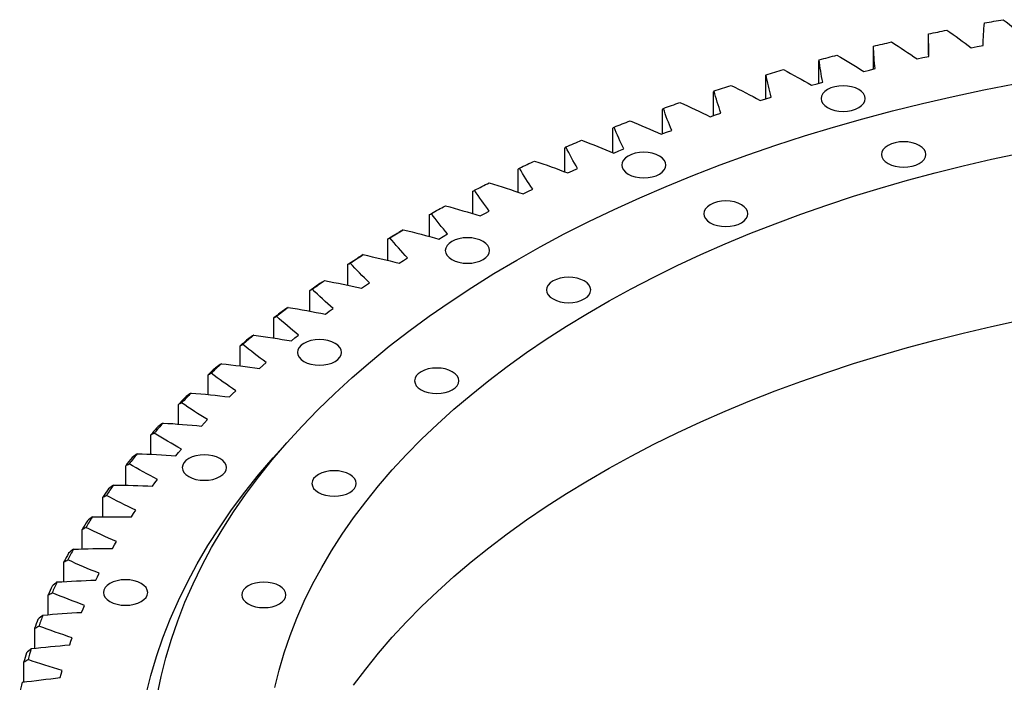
# Model space of a CAD drawing. Header units: millimetres. Extents: x 65 to 5169, y 6149 to 10179.
# Tile 10 of 15: x 3330 to 3753, y 8343 to 8628. Entities that reach past the tile are written whole.
import ezdxf

# ---------------------------------------------------------------- set-up
doc = ezdxf.new("R2010")
doc.units = ezdxf.units.MM
doc.header["$LTSCALE"] = 20

msp = doc.modelspace()

# ---------------------------------------------------------------- linework, layer by layer
at = {"color": 7, "linetype": 'Continuous', "lineweight": 25}
for p, q in [((3696.64, 8606.46), (3696.64, 8615.92)), ((3720.26, 8617.42), (3720.26, 8611.88)), ((3738.67, 8615.63), (3741.22, 8616.13)), ((3741.22, 8616.13), (3743.77, 8616.61)), ((3673.27, 8600.4), (3673.27, 8610.07)), ((3715.4, 8610.82), (3717.91, 8611.37)), ((3717.91, 8611.37), (3720.43, 8611.91)), ((3692.51, 8605.44), (3694.97, 8606.05)), ((3694.97, 8606.05), (3697.45, 8606.66)), ((3650.36, 8593.75), (3650.36, 8603.66)), ((3670.03, 8599.5), (3672.45, 8600.18)), ((3672.45, 8600.18), (3674.88, 8600.84)), ((3627.93, 8586.49), (3627.93, 8596.69)), ((3648.01, 8593.02), (3650.38, 8593.75)), ((3650.38, 8593.75), (3652.76, 8594.47)), ((3606.03, 8578.66), (3606.03, 8589.18)), ((3626.49, 8586), (3628.8, 8586.79)), ((3628.8, 8586.79), (3631.13, 8587.57)), ((3584.71, 8570.57), (3584.71, 8581.13)), ((3607.75, 8579.31), (3610.02, 8580.15)), ((3605.5, 8578.46), (3607.75, 8579.31)), ((3564, 8562.36), (3564, 8572.58)), ((3587.28, 8571.32), (3589.48, 8572.21)), ((3585.09, 8570.42), (3587.28, 8571.32)), ((3543.94, 8553.61), (3543.94, 8563.52)), ((3567.4, 8562.84), (3569.54, 8563.78)), ((3565.28, 8561.88), (3567.4, 8562.84)), ((3548.17, 8553.87), (3550.24, 8554.87)), ((3524.56, 8544.34), (3524.56, 8553.98)), ((3546.13, 8552.87), (3548.17, 8553.87)), ((3505.89, 8534.57), (3505.89, 8543.97)), ((3527.65, 8543.39), (3529.62, 8544.45)), ((3529.62, 8544.45), (3531.61, 8545.49)), ((3487.99, 8524.33), (3487.99, 8533.51)), ((3509.88, 8533.47), (3511.77, 8534.57)), ((3511.77, 8534.57), (3513.68, 8535.66)), ((3494.67, 8524.27), (3496.5, 8525.41)), ((3470.86, 8513.62), (3470.86, 8522.63)), ((3492.86, 8523.12), (3494.67, 8524.27)), ((3476.62, 8512.37), (3478.34, 8513.56)), ((3478.34, 8513.56), (3480.08, 8514.74)), ((3454.55, 8502.49), (3454.55, 8511.33)), ((3439.09, 8490.93), (3439.09, 8499.65)), ((3461.18, 8501.22), (3462.81, 8502.46)), ((3462.81, 8502.46), (3464.47, 8503.68)), ((3448.11, 8490.99), (3449.68, 8492.25)), ((3424.5, 8478.98), (3424.5, 8487.6)), ((3446.57, 8489.71), (3448.11, 8490.99)), ((3432.83, 8477.85), (3434.27, 8479.16)), ((3434.27, 8479.16), (3435.74, 8480.46)), ((3410.81, 8466.66), (3410.81, 8475.2)), ((3419.97, 8465.67), (3421.31, 8467.01)), ((3421.31, 8467.01), (3422.69, 8468.35)), ((3398.04, 8454), (3398.04, 8462.48)), ((3408.01, 8453.18), (3409.26, 8454.56)), ((3409.26, 8454.56), (3410.53, 8455.92)), ((3386.22, 8441.01), (3386.22, 8449.45)), ((3396.98, 8440.41), (3398.13, 8441.81)), ((3398.13, 8441.81), (3399.3, 8443.21)), ((3375.37, 8427.74), (3375.37, 8436.15)), ((3386.91, 8427.38), (3387.95, 8428.81)), ((3387.95, 8428.81), (3389.02, 8430.24)), ((3365.51, 8414.18), (3365.51, 8422.59)), ((3377.8, 8414.12), (3378.73, 8415.57)), ((3378.73, 8415.57), (3379.7, 8417.02)), ((3356.65, 8400.39), (3356.65, 8408.81)), ((3370.5, 8402.12), (3371.36, 8403.59)), ((3369.67, 8400.64), (3370.5, 8402.12)), ((3348.81, 8386.36), (3348.81, 8394.82)), ((3363.26, 8388.47), (3364.01, 8389.97)), ((3362.54, 8386.98), (3363.26, 8388.47)), ((3342.01, 8372.14), (3342.01, 8380.65)), ((3356.43, 8373.15), (3357.03, 8374.67)), ((3357.03, 8374.67), (3357.67, 8376.17)), ((3336.26, 8357.75), (3336.26, 8366.32)), ((3351.33, 8359.19), (3351.82, 8360.72)), ((3351.82, 8360.72), (3352.35, 8362.24)), ((3331.56, 8343.21), (3331.56, 8351.87)), ((3347.65, 8346.65), (3348.06, 8348.19)), ((3347.27, 8345.12), (3347.65, 8346.65))]:
    msp.add_line(p, q, dxfattribs=at)
at = {"color": 7, "linetype": 'Continuous', "lineweight": 25, "flags": 128}
for points in [[(3744.41, 8626.27), (3745.4, 8626.45), (3746.4, 8626.62), (3747.39, 8626.8), (3748.39, 8626.98), (3749.38, 8627.15), (3750.38, 8627.33), (3751.37, 8627.5), (3752.37, 8627.67)], [(3720.36, 8621.58), (3721.34, 8621.78), (3722.31, 8621.99), (3723.29, 8622.19), (3724.28, 8622.39), (3725.26, 8622.59), (3726.24, 8622.79), (3727.22, 8622.99), (3728.2, 8623.18)], [(3696.67, 8616.31), (3697.63, 8616.54), (3698.6, 8616.77), (3699.56, 8616.99), (3700.52, 8617.22), (3701.49, 8617.44), (3702.46, 8617.66), (3703.42, 8617.88), (3704.39, 8618.1)], [(3673.39, 8610.47), (3674.34, 8610.72), (3675.28, 8610.97), (3676.23, 8611.22), (3677.18, 8611.46), (3678.12, 8611.71), (3679.07, 8611.96), (3680.02, 8612.2), (3680.97, 8612.45)], [(3650.56, 8604.06), (3651.49, 8604.33), (3652.41, 8604.6), (3653.34, 8604.87), (3654.27, 8605.15), (3655.2, 8605.42), (3656.13, 8605.68), (3657.06, 8605.95), (3657.99, 8606.22)], [(3388.94, 8337.49), (3390.59, 8345.56), (3392.61, 8353.6), (3394.99, 8361.6), (3397.74, 8369.57), (3400.84, 8377.49), (3404.31, 8385.37), (3408.13, 8393.18), (3412.3, 8400.94), (3416.82, 8408.63), (3421.69, 8416.26), (3426.91, 8423.8), (3432.46, 8431.26), (3438.35, 8438.64), (3444.58, 8445.93), (3451.13, 8453.12), (3458, 8460.2), (3465.2, 8467.18), (3472.71, 8474.05), (3480.53, 8480.81), (3488.65, 8487.44), (3497.07, 8493.95), (3505.78, 8500.33), (3514.77, 8506.58), (3524.05, 8512.68), (3533.6, 8518.65), (3543.42, 8524.47), (3553.5, 8530.13), (3563.84, 8535.65), (3574.41, 8541), (3585.23, 8546.2), (3596.28, 8551.23), (3607.56, 8556.09), (3619.05, 8560.78), (3630.75, 8565.29), (3642.65, 8569.62), (3654.74, 8573.78), (3667.02, 8577.75), (3679.47, 8581.53), (3692.09, 8585.12), (3704.87, 8588.52), (3717.8, 8591.73), (3730.87, 8594.74), (3744.07, 8597.55), (3757.4, 8600.16)], [(3628.23, 8597.09), (3629.13, 8597.39), (3630.04, 8597.68), (3630.94, 8597.98), (3631.85, 8598.27), (3632.76, 8598.56), (3633.67, 8598.86), (3634.58, 8599.15), (3635.49, 8599.44)], [(3676.94, 8589.93), (3678.38, 8589.25), (3680.02, 8588.74), (3681.8, 8588.43), (3683.66, 8588.32), (3685.51, 8588.43), (3687.29, 8588.74), (3688.94, 8589.25), (3690.37, 8589.93), (3691.56, 8590.76), (3692.43, 8591.71), (3692.97, 8592.74), (3693.16, 8593.81), (3692.97, 8594.88), (3692.43, 8595.91), (3691.56, 8596.85), (3690.37, 8597.69), (3688.94, 8598.37), (3687.29, 8598.87), (3685.51, 8599.19), (3683.66, 8599.29), (3681.8, 8599.19), (3680.02, 8598.87), (3678.38, 8598.37), (3676.94, 8597.69), (3675.76, 8596.85), (3674.88, 8595.91), (3674.34, 8594.88), (3674.16, 8593.81), (3674.34, 8592.74), (3674.88, 8591.71), (3675.76, 8590.76), (3676.94, 8589.93)], [(3606.42, 8589.59), (3607.3, 8589.91), (3608.19, 8590.22), (3609.07, 8590.54), (3609.96, 8590.85), (3610.84, 8591.17), (3611.73, 8591.48), (3612.62, 8591.8), (3613.51, 8592.11)], [(3585.19, 8581.56), (3586.05, 8581.89), (3586.91, 8582.23), (3587.77, 8582.57), (3588.63, 8582.91), (3589.49, 8583.24), (3590.35, 8583.58), (3591.22, 8583.91), (3592.08, 8584.25)], [(3564.56, 8573.01), (3565.4, 8573.37), (3566.23, 8573.73), (3567.07, 8574.09), (3567.9, 8574.45), (3568.74, 8574.8), (3569.58, 8575.16), (3570.42, 8575.51), (3571.26, 8575.87)], [(3702.93, 8565.92), (3704.37, 8565.24), (3706.01, 8564.73), (3707.79, 8564.42), (3709.65, 8564.31), (3711.5, 8564.42), (3713.28, 8564.73), (3714.93, 8565.24), (3716.37, 8565.92), (3717.55, 8566.75), (3718.43, 8567.7), (3718.97, 8568.73), (3719.15, 8569.8), (3718.97, 8570.87), (3718.43, 8571.89), (3717.55, 8572.84), (3716.37, 8573.67), (3714.93, 8574.36), (3713.28, 8574.86), (3711.5, 8575.17), (3709.65, 8575.28), (3707.79, 8575.17), (3706.01, 8574.86), (3704.37, 8574.36), (3702.93, 8573.67), (3701.75, 8572.84), (3700.87, 8571.89), (3700.33, 8570.87), (3700.15, 8569.8), (3700.33, 8568.73), (3700.87, 8567.7), (3701.75, 8566.75), (3702.93, 8565.92)], [(3439.46, 8340.89), (3441.3, 8348.38), (3443.49, 8355.84), (3446.02, 8363.26), (3448.9, 8370.64), (3452.12, 8377.97), (3455.68, 8385.25), (3459.58, 8392.47), (3463.81, 8399.63), (3468.38, 8406.72), (3473.27, 8413.74), (3478.49, 8420.68), (3484.02, 8427.53), (3489.88, 8434.3), (3496.04, 8440.97), (3502.52, 8447.55), (3509.3, 8454.02), (3516.38, 8460.39), (3523.75, 8466.64), (3531.41, 8472.78), (3539.35, 8478.8), (3547.57, 8484.69), (3556.06, 8490.45), (3564.81, 8496.08), (3573.82, 8501.57), (3583.09, 8506.92), (3592.6, 8512.12), (3602.35, 8517.17), (3612.33, 8522.07), (3622.53, 8526.82), (3632.96, 8531.4), (3643.59, 8535.83), (3654.42, 8540.08), (3665.45, 8544.17), (3676.66, 8548.08), (3688.05, 8551.82), (3699.61, 8555.38), (3711.34, 8558.76), (3723.21, 8561.95), (3735.23, 8564.97), (3747.39, 8567.79), (3759.67, 8570.42)], [(3591.27, 8561.38), (3592.71, 8560.69), (3594.35, 8560.19), (3596.14, 8559.88), (3597.99, 8559.77), (3599.84, 8559.88), (3601.62, 8560.19), (3603.27, 8560.69), (3604.71, 8561.38), (3605.89, 8562.21), (3606.77, 8563.16), (3607.31, 8564.18), (3607.49, 8565.25), (3607.31, 8566.32), (3606.77, 8567.35), (3605.89, 8568.3), (3604.71, 8569.13), (3603.27, 8569.81), (3601.62, 8570.32), (3599.84, 8570.63), (3597.99, 8570.74), (3596.14, 8570.63), (3594.35, 8570.32), (3592.71, 8569.81), (3591.27, 8569.13), (3590.09, 8568.3), (3589.21, 8567.35), (3588.67, 8566.32), (3588.49, 8565.25), (3588.67, 8564.18), (3589.21, 8563.16), (3590.09, 8562.21), (3591.27, 8561.38)], [(3544.59, 8563.97), (3545.39, 8564.35), (3546.2, 8564.73), (3547.01, 8565.11), (3547.82, 8565.48), (3548.63, 8565.86), (3549.44, 8566.24), (3550.25, 8566.61), (3551.06, 8566.99)], [(3525.29, 8554.44), (3526.07, 8554.84), (3526.85, 8555.24), (3527.63, 8555.64), (3528.41, 8556.04), (3529.19, 8556.43), (3529.97, 8556.83), (3530.76, 8557.22), (3531.54, 8557.62)], [(3506.72, 8544.46), (3507.47, 8544.87), (3508.21, 8545.29), (3508.96, 8545.71), (3509.71, 8546.12), (3510.47, 8546.54), (3511.22, 8546.95), (3511.97, 8547.37), (3512.73, 8547.78)], [(3626.55, 8540.46), (3627.99, 8539.78), (3629.63, 8539.27), (3631.41, 8538.96), (3633.26, 8538.85), (3635.12, 8538.96), (3636.9, 8539.27), (3638.54, 8539.78), (3639.98, 8540.46), (3641.16, 8541.29), (3642.04, 8542.24), (3642.58, 8543.27), (3642.76, 8544.34), (3642.58, 8545.41), (3642.04, 8546.44), (3641.16, 8547.38), (3639.98, 8548.22), (3638.54, 8548.9), (3636.9, 8549.4), (3635.12, 8549.72), (3633.26, 8549.82), (3631.41, 8549.72), (3629.63, 8549.4), (3627.99, 8548.9), (3626.55, 8548.22), (3625.36, 8547.38), (3624.49, 8546.44), (3623.95, 8545.41), (3623.76, 8544.34), (3623.95, 8543.27), (3624.49, 8542.24), (3625.36, 8541.29), (3626.55, 8540.46)], [(3487.99, 8533.51), (3488.57, 8533.87), (3489.15, 8534.22), (3489.73, 8534.57), (3490.32, 8534.93), (3490.9, 8535.28), (3491.49, 8535.63), (3492.08, 8535.98), (3492.67, 8536.33)], [(3488.89, 8534.02), (3489.61, 8534.46), (3490.33, 8534.89), (3491.04, 8535.33), (3491.76, 8535.76), (3492.48, 8536.19), (3493.21, 8536.63), (3493.93, 8537.06), (3494.65, 8537.49)], [(3515.49, 8524.67), (3516.93, 8523.99), (3518.57, 8523.48), (3520.36, 8523.17), (3522.21, 8523.06), (3524.06, 8523.17), (3525.85, 8523.48), (3527.49, 8523.99), (3528.93, 8524.67), (3530.11, 8525.5), (3530.99, 8526.45), (3531.53, 8527.48), (3531.71, 8528.55), (3531.53, 8529.62), (3530.99, 8530.65), (3530.11, 8531.59), (3528.93, 8532.43), (3527.49, 8533.11), (3525.85, 8533.61), (3524.06, 8533.93), (3522.21, 8534.03), (3520.36, 8533.93), (3518.57, 8533.61), (3516.93, 8533.11), (3515.49, 8532.43), (3514.31, 8531.59), (3513.43, 8530.65), (3512.89, 8529.62), (3512.71, 8528.55), (3512.89, 8527.48), (3513.43, 8526.45), (3514.31, 8525.5), (3515.49, 8524.67)], [(3470.86, 8522.63), (3471.42, 8523), (3471.97, 8523.36), (3472.53, 8523.73), (3473.09, 8524.1), (3473.65, 8524.46), (3474.21, 8524.83), (3474.77, 8525.19), (3475.33, 8525.56)], [(3471.85, 8523.16), (3472.53, 8523.61), (3473.22, 8524.06), (3473.9, 8524.52), (3474.59, 8524.97), (3475.28, 8525.42), (3475.97, 8525.87), (3476.66, 8526.32), (3477.35, 8526.77)], [(3558.98, 8507.73), (3560.42, 8507.05), (3562.06, 8506.54), (3563.84, 8506.23), (3565.7, 8506.12), (3567.55, 8506.23), (3569.33, 8506.54), (3570.97, 8507.05), (3572.41, 8507.73), (3573.6, 8508.56), (3574.47, 8509.51), (3575.01, 8510.54), (3575.2, 8511.61), (3575.01, 8512.68), (3574.47, 8513.71), (3573.6, 8514.65), (3572.41, 8515.49), (3570.97, 8516.17), (3569.33, 8516.67), (3567.55, 8516.99), (3565.7, 8517.09), (3563.84, 8516.99), (3562.06, 8516.67), (3560.42, 8516.17), (3558.98, 8515.49), (3557.8, 8514.65), (3556.92, 8513.71), (3556.38, 8512.68), (3556.2, 8511.61), (3556.38, 8510.54), (3556.92, 8509.51), (3557.8, 8508.56), (3558.98, 8507.73)], [(3473.27, 8341.88), (3478.49, 8348.82), (3484.02, 8355.68), (3489.88, 8362.44), (3496.04, 8369.12), (3502.52, 8375.69), (3509.3, 8382.17), (3516.38, 8388.53), (3523.75, 8394.79), (3531.41, 8400.92), (3539.35, 8406.94), (3547.57, 8412.83), (3556.06, 8418.59), (3564.81, 8424.22), (3573.82, 8429.71), (3583.09, 8435.06), (3592.6, 8440.26), (3602.35, 8445.32), (3612.33, 8450.22), (3622.53, 8454.96), (3632.96, 8459.55), (3643.59, 8463.97), (3654.42, 8468.22), (3665.45, 8472.31), (3676.66, 8476.22), (3688.05, 8479.96), (3699.61, 8483.52), (3711.34, 8486.9), (3723.21, 8490.1), (3735.23, 8493.11), (3747.39, 8495.93), (3759.67, 8498.57)], [(3451.91, 8480.92), (3453.35, 8480.24), (3454.99, 8479.73), (3456.77, 8479.42), (3458.62, 8479.32), (3460.48, 8479.42), (3462.26, 8479.73), (3463.9, 8480.24), (3465.34, 8480.92), (3466.52, 8481.75), (3467.4, 8482.7), (3467.94, 8483.73), (3468.12, 8484.8), (3467.94, 8485.87), (3467.4, 8486.9), (3466.52, 8487.85), (3465.34, 8488.68), (3463.9, 8489.36), (3462.26, 8489.87), (3460.48, 8490.18), (3458.62, 8490.29), (3456.77, 8490.18), (3454.99, 8489.87), (3453.35, 8489.36), (3451.91, 8488.68), (3450.73, 8487.85), (3449.85, 8486.9), (3449.31, 8485.87), (3449.12, 8484.8), (3449.31, 8483.73), (3449.85, 8482.7), (3450.73, 8481.75), (3451.91, 8480.92)], [(3502.28, 8468.72), (3503.72, 8468.04), (3505.37, 8467.54), (3507.15, 8467.22), (3509, 8467.12), (3510.86, 8467.22), (3512.64, 8467.54), (3514.28, 8468.04), (3515.72, 8468.72), (3516.9, 8469.56), (3517.78, 8470.5), (3518.32, 8471.53), (3518.5, 8472.6), (3518.32, 8473.67), (3517.78, 8474.7), (3516.9, 8475.65), (3515.72, 8476.48), (3514.28, 8477.16), (3512.64, 8477.67), (3510.86, 8477.98), (3509, 8478.09), (3507.15, 8477.98), (3505.37, 8477.67), (3503.72, 8477.16), (3502.28, 8476.48), (3501.1, 8475.65), (3500.23, 8474.7), (3499.68, 8473.67), (3499.5, 8472.6), (3499.68, 8471.53), (3500.23, 8470.5), (3501.1, 8469.56), (3502.28, 8468.72)], [(3384.15, 8337.96), (3386.19, 8346.1), (3388.6, 8354.2), (3391.38, 8362.27), (3394.52, 8370.29), (3398.03, 8378.25), (3401.9, 8386.17), (3406.12, 8394.02), (3410.7, 8401.8), (3415.63, 8409.52), (3420.9, 8417.15), (3426.52, 8424.71), (3432.49, 8432.17), (3438.79, 8439.55), (3444.57, 8445.92)], [(3402.45, 8431.47), (3403.89, 8430.79), (3405.53, 8430.28), (3407.31, 8429.97), (3409.16, 8429.86), (3411.02, 8429.97), (3412.8, 8430.28), (3414.44, 8430.79), (3415.88, 8431.47), (3417.06, 8432.3), (3417.94, 8433.25), (3418.48, 8434.28), (3418.66, 8435.35), (3418.48, 8436.42), (3417.94, 8437.44), (3417.06, 8438.39), (3415.88, 8439.22), (3414.44, 8439.91), (3412.8, 8440.41), (3411.02, 8440.72), (3409.16, 8440.83), (3407.31, 8440.72), (3405.53, 8440.41), (3403.89, 8439.91), (3402.45, 8439.22), (3401.26, 8438.39), (3400.39, 8437.44), (3399.85, 8436.42), (3399.66, 8435.35), (3399.85, 8434.28), (3400.39, 8433.25), (3401.26, 8432.3), (3402.45, 8431.47)], [(3458.18, 8424.63), (3459.62, 8423.95), (3461.27, 8423.44), (3463.05, 8423.13), (3464.9, 8423.02), (3466.75, 8423.13), (3468.54, 8423.44), (3470.18, 8423.95), (3471.62, 8424.63), (3472.8, 8425.46), (3473.68, 8426.41), (3474.22, 8427.44), (3474.4, 8428.51), (3474.22, 8429.58), (3473.68, 8430.61), (3472.8, 8431.55), (3471.62, 8432.38), (3470.18, 8433.07), (3468.54, 8433.57), (3466.75, 8433.89), (3464.9, 8433.99), (3463.05, 8433.89), (3461.27, 8433.57), (3459.62, 8433.07), (3458.18, 8432.38), (3457, 8431.55), (3456.12, 8430.61), (3455.58, 8429.58), (3455.4, 8428.51), (3455.58, 8427.44), (3456.12, 8426.41), (3457, 8425.46), (3458.18, 8424.63)], [(3368.61, 8377.81), (3370.05, 8377.12), (3371.69, 8376.62), (3373.48, 8376.3), (3375.33, 8376.2), (3377.18, 8376.3), (3378.97, 8376.62), (3380.61, 8377.12), (3382.05, 8377.81), (3383.23, 8378.64), (3384.11, 8379.58), (3384.65, 8380.61), (3384.83, 8381.68), (3384.65, 8382.75), (3384.11, 8383.78), (3383.23, 8384.73), (3382.05, 8385.56), (3380.61, 8386.24), (3378.97, 8386.75), (3377.18, 8387.06), (3375.33, 8387.17), (3373.48, 8387.06), (3371.69, 8386.75), (3370.05, 8386.24), (3368.61, 8385.56), (3367.43, 8384.73), (3366.55, 8383.78), (3366.01, 8382.75), (3365.83, 8381.68), (3366.01, 8380.61), (3366.55, 8379.58), (3367.43, 8378.64), (3368.61, 8377.81)], [(3428.02, 8376.78), (3429.46, 8376.1), (3431.1, 8375.59), (3432.88, 8375.28), (3434.73, 8375.18), (3436.59, 8375.28), (3438.37, 8375.59), (3440.01, 8376.1), (3441.45, 8376.78), (3442.63, 8377.61), (3443.51, 8378.56), (3444.05, 8379.59), (3444.23, 8380.66), (3444.05, 8381.73), (3443.51, 8382.76), (3442.63, 8383.71), (3441.45, 8384.54), (3440.01, 8385.22), (3438.37, 8385.73), (3436.59, 8386.04), (3434.73, 8386.14), (3432.88, 8386.04), (3431.1, 8385.73), (3429.46, 8385.22), (3428.02, 8384.54), (3426.84, 8383.71), (3425.96, 8382.76), (3425.42, 8381.73), (3425.23, 8380.66), (3425.42, 8379.59), (3425.96, 8378.56), (3426.84, 8377.61), (3428.02, 8376.78)]]:
    msp.add_lwpolyline(points, dxfattribs=at)
at = {"color": 7, "linetype": 'Continuous', "lineweight": 25}
for centre, radius, start, end in [((3735.08, 8123.45), 478.7, 125.2506, 125.8757), ((3735.71, 8125.66), 477.1, 125.1772, 125.9491), ((3716.28, 8151.68), 444.62, 127.5691, 128.3782), ((3715.59, 8149.56), 446.11, 127.646, 128.3013), ((3696.75, 8175.62), 413.72, 130.077, 130.9259), ((3695.99, 8173.58), 415.1, 130.1577, 130.8452), ((3676.49, 8195.38), 385.85, 132.7937, 133.5156), ((3677.32, 8197.35), 384.57, 132.709, 133.6003), ((3657.32, 8214.88), 358.51, 135.5618, 136.3199), ((3658.21, 8216.78), 357.31, 135.4728, 136.4089), ((3639.64, 8233.87), 332.07, 138.3753, 139.3583), ((3638.69, 8232.03), 333.18, 138.4688, 139.2648), ((3621.82, 8248.63), 308.94, 141.4226, 142.454), ((3620.81, 8246.83), 309.97, 141.5207, 142.356), ((3604.97, 8261.09), 287.97, 144.6189, 145.6998), ((3603.9, 8259.34), 288.94, 144.7217, 145.597), ((3588.17, 8269.64), 270.13, 148.074, 148.9895), ((3589.29, 8271.36), 269.23, 147.9665, 149.097), ((3573.79, 8277.86), 253.56, 151.5769, 152.5319), ((3574.95, 8279.55), 252.72, 151.4648, 152.644), ((3562.15, 8285.84), 238.45, 155.1098, 156.3356), ((3560.94, 8284.17), 239.24, 155.2264, 156.2191), ((3549.79, 8288.78), 227.18, 159.0143, 160.0419), ((3551.04, 8290.43), 226.42, 158.8937, 160.1625), ((3540.47, 8291.91), 217.34, 162.9282, 163.9866), ((3541.75, 8293.56), 216.62, 162.804, 164.1108), ((3534.4, 8295.48), 209.02, 166.8239, 168.1622)]:
    msp.add_arc(centre, radius, start, end, dxfattribs=at)
for points in [[(3752.37, 8627.67), (3755.82, 8625.13), (3759.12, 8622.53), (3762.27, 8619.87)], [(3728.2, 8623.18), (3731.84, 8620.73), (3735.32, 8618.21), (3738.67, 8615.63)], [(3743.77, 8616.61), (3743.81, 8619.82), (3744.02, 8623.04), (3744.41, 8626.27)], [(3704.39, 8618.1), (3708.2, 8615.74), (3711.87, 8613.31), (3715.4, 8610.82)], [(3720.43, 8611.91), (3720.23, 8615.13), (3720.2, 8618.35), (3720.36, 8621.58)], [(3696.64, 8615.92), (3696.65, 8616.05), (3696.66, 8616.18), (3696.67, 8616.31)], [(3697.45, 8606.66), (3697.02, 8609.86), (3696.75, 8613.08), (3696.67, 8616.31)], [(3673.27, 8610.07), (3673.31, 8610.2), (3673.35, 8610.33), (3673.39, 8610.47)], [(3674.88, 8600.84), (3674.21, 8604.03), (3673.71, 8607.24), (3673.39, 8610.47)], [(3680.97, 8612.45), (3684.95, 8610.18), (3688.8, 8607.84), (3692.51, 8605.44)], [(3657.99, 8606.22), (3662.14, 8604.05), (3666.15, 8601.81), (3670.03, 8599.5)], [(3650.36, 8603.66), (3650.42, 8603.79), (3650.49, 8603.92), (3650.56, 8604.06)], [(3652.76, 8594.47), (3651.85, 8597.65), (3651.12, 8600.84), (3650.56, 8604.06)], [(3627.93, 8596.69), (3628.02, 8596.82), (3628.12, 8596.96), (3628.23, 8597.09)], [(3631.13, 8587.57), (3629.99, 8590.72), (3629.02, 8593.9), (3628.23, 8597.09)], [(3635.49, 8599.44), (3639.79, 8597.37), (3643.96, 8595.23), (3648.01, 8593.02)], [(3606.03, 8589.18), (3606.16, 8589.31), (3606.29, 8589.45), (3606.42, 8589.59)], [(3610.02, 8580.15), (3608.65, 8583.27), (3607.45, 8586.41), (3606.42, 8589.59)], [(3613.51, 8592.11), (3617.96, 8590.15), (3622.28, 8588.11), (3626.49, 8586)], [(3592.08, 8584.25), (3596.67, 8582.4), (3601.14, 8580.47), (3605.5, 8578.46)], [(3584.71, 8581.13), (3584.87, 8581.27), (3585.03, 8581.41), (3585.19, 8581.56)], [(3589.48, 8572.21), (3587.88, 8575.29), (3586.45, 8578.41), (3585.19, 8581.56)], [(3571.26, 8575.87), (3575.98, 8574.13), (3580.59, 8572.32), (3585.09, 8570.42)], [(3564, 8572.58), (3564.19, 8572.72), (3564.37, 8572.86), (3564.56, 8573.01)], [(3569.54, 8563.78), (3567.71, 8566.82), (3566.06, 8569.9), (3564.56, 8573.01)], [(3543.94, 8563.52), (3544.15, 8563.67), (3544.37, 8563.82), (3544.59, 8563.97)], [(3550.24, 8554.87), (3548.19, 8557.86), (3546.31, 8560.89), (3544.59, 8563.97)], [(3551.06, 8566.99), (3555.91, 8565.37), (3560.65, 8563.67), (3565.28, 8561.88)], [(3531.54, 8557.62), (3536.5, 8556.12), (3541.36, 8554.54), (3546.13, 8552.87)], [(3524.56, 8553.98), (3524.8, 8554.13), (3525.05, 8554.29), (3525.29, 8554.44)], [(3531.61, 8545.49), (3529.34, 8548.43), (3527.24, 8551.41), (3525.29, 8554.44)], [(3512.73, 8547.78), (3517.79, 8546.41), (3522.76, 8544.94), (3527.65, 8543.39)], [(3505.89, 8543.97), (3506.17, 8544.13), (3506.44, 8544.29), (3506.72, 8544.46)], [(3513.68, 8535.66), (3511.21, 8538.55), (3508.88, 8541.48), (3506.72, 8544.46)], [(3487.99, 8533.51), (3488.29, 8533.68), (3488.59, 8533.85), (3488.89, 8534.02)], [(3496.5, 8525.41), (3493.81, 8528.23), (3491.28, 8531.1), (3488.89, 8534.02)], [(3494.65, 8537.49), (3493.99, 8537.11), (3493.33, 8536.72), (3492.67, 8536.33)], [(3494.65, 8537.49), (3499.81, 8536.24), (3504.89, 8534.9), (3509.88, 8533.47)], [(3477.35, 8526.77), (3476.68, 8526.37), (3476.01, 8525.96), (3475.33, 8525.56)], [(3477.35, 8526.77), (3482.6, 8525.64), (3487.77, 8524.43), (3492.86, 8523.12)], [(3470.86, 8522.63), (3471.19, 8522.8), (3471.52, 8522.98), (3471.85, 8523.16)], [(3480.08, 8514.74), (3477.19, 8517.49), (3474.45, 8520.3), (3471.85, 8523.16)], [(3460.85, 8515.63), (3460.17, 8515.21), (3459.49, 8514.79), (3458.8, 8514.37)], [(3460.85, 8515.63), (3466.18, 8514.64), (3471.43, 8513.55), (3476.62, 8512.37)], [(3454.55, 8511.33), (3454.91, 8511.52), (3455.27, 8511.7), (3455.62, 8511.89)], [(3464.47, 8503.68), (3461.37, 8506.36), (3458.43, 8509.09), (3455.62, 8511.89)], [(3445.19, 8504.1), (3444.5, 8503.66), (3443.81, 8503.23), (3443.11, 8502.79)], [(3445.19, 8504.1), (3450.58, 8503.24), (3455.91, 8502.28), (3461.18, 8501.22)], [(3439.09, 8499.65), (3439.47, 8499.84), (3439.85, 8500.04), (3440.24, 8500.23)], [(3449.68, 8492.25), (3446.39, 8494.85), (3443.24, 8497.51), (3440.24, 8500.23)], [(3430.39, 8492.19), (3429.69, 8491.74), (3428.99, 8491.29), (3428.29, 8490.83)], [(3430.39, 8492.19), (3435.84, 8491.46), (3441.23, 8490.64), (3446.57, 8489.71)], [(3424.5, 8487.6), (3424.91, 8487.8), (3425.32, 8488), (3425.73, 8488.21)], [(3435.74, 8480.46), (3432.27, 8482.98), (3428.93, 8485.56), (3425.73, 8488.21)], [(3416.47, 8479.93), (3415.77, 8479.46), (3415.06, 8478.99), (3414.36, 8478.52)], [(3416.47, 8479.93), (3421.97, 8479.34), (3427.42, 8478.65), (3432.83, 8477.85)], [(3410.81, 8475.2), (3411.24, 8475.41), (3411.67, 8475.63), (3412.11, 8475.84)], [(3422.69, 8468.35), (3419.03, 8470.78), (3415.5, 8473.27), (3412.11, 8475.84)], [(3403.47, 8467.35), (3402.76, 8466.86), (3402.05, 8466.37), (3401.34, 8465.88)], [(3403.47, 8467.35), (3409.01, 8466.89), (3414.51, 8466.33), (3419.97, 8465.67)], [(3398.04, 8462.48), (3398.5, 8462.7), (3398.95, 8462.92), (3399.41, 8463.15)], [(3410.53, 8455.92), (3406.7, 8458.26), (3402.99, 8460.67), (3399.41, 8463.15)], [(3391.41, 8454.45), (3390.7, 8453.95), (3389.98, 8453.44), (3389.27, 8452.94)], [(3391.41, 8454.45), (3396.98, 8454.13), (3402.51, 8453.71), (3408.01, 8453.18)], [(3386.22, 8449.45), (3386.7, 8449.69), (3387.18, 8449.92), (3387.66, 8450.16)], [(3399.3, 8443.21), (3395.3, 8445.45), (3391.42, 8447.77), (3387.66, 8450.16)], [(3380.31, 8441.27), (3379.59, 8440.75), (3378.87, 8440.23), (3378.16, 8439.71)], [(3380.31, 8441.27), (3385.89, 8441.09), (3391.45, 8440.8), (3396.98, 8440.41)], [(3375.37, 8436.15), (3375.87, 8436.4), (3376.37, 8436.64), (3376.88, 8436.89)], [(3389.02, 8430.24), (3384.86, 8432.38), (3380.81, 8434.6), (3376.88, 8436.89)], [(3370.18, 8427.83), (3369.46, 8427.3), (3368.75, 8426.76), (3368.03, 8426.21)], [(3370.18, 8427.83), (3375.77, 8427.79), (3381.35, 8427.63), (3386.91, 8427.38)], [(3365.51, 8422.59), (3366.03, 8422.85), (3366.55, 8423.11), (3367.08, 8423.38)], [(3379.7, 8417.02), (3375.38, 8419.06), (3371.17, 8421.18), (3367.08, 8423.38)], [(3361.05, 8414.16), (3360.34, 8413.6), (3359.62, 8413.05), (3358.9, 8412.49)], [(3361.05, 8414.16), (3366.65, 8414.25), (3372.23, 8414.23), (3377.8, 8414.12)], [(3356.65, 8408.81), (3357.19, 8409.08), (3357.73, 8409.35), (3358.28, 8409.63)], [(3371.36, 8403.59), (3366.89, 8405.52), (3362.53, 8407.53), (3358.28, 8409.63)], [(3352.94, 8400.27), (3352.22, 8399.7), (3351.51, 8399.13), (3350.79, 8398.55)], [(3352.94, 8400.27), (3358.52, 8400.5), (3364.1, 8400.62), (3369.67, 8400.64)], [(3348.81, 8394.82), (3349.37, 8395.1), (3349.94, 8395.39), (3350.5, 8395.68)], [(3364.01, 8389.97), (3359.41, 8391.78), (3354.91, 8393.69), (3350.5, 8395.68)], [(3345.85, 8386.2), (3345.14, 8385.61), (3344.43, 8385.02), (3343.71, 8384.42)], [(3345.85, 8386.2), (3351.41, 8386.56), (3356.97, 8386.82), (3362.54, 8386.98)], [(3342.01, 8380.65), (3342.59, 8380.95), (3343.17, 8381.25), (3343.75, 8381.55)], [(3357.67, 8376.17), (3352.94, 8377.88), (3348.3, 8379.67), (3343.75, 8381.55)], [(3339.81, 8371.97), (3345.33, 8372.47), (3350.87, 8372.86), (3356.43, 8373.15)], [(3339.81, 8371.97), (3339.1, 8371.36), (3338.39, 8370.75), (3337.68, 8370.14)], [(3336.26, 8366.32), (3336.85, 8366.64), (3337.45, 8366.95), (3338.05, 8367.27)], [(3352.35, 8362.24), (3347.5, 8363.83), (3342.73, 8365.5), (3338.05, 8367.27)], [(3334.81, 8357.6), (3334.11, 8356.97), (3333.41, 8356.35), (3332.7, 8355.72)], [(3334.81, 8357.6), (3340.3, 8358.23), (3345.8, 8358.76), (3351.33, 8359.19)], [(3331.56, 8351.87), (3332.17, 8352.2), (3332.79, 8352.53), (3333.41, 8352.86)], [(3348.06, 8348.19), (3343.1, 8349.65), (3338.21, 8351.21), (3333.41, 8352.86)], [(3330.88, 8343.12), (3336.31, 8343.89), (3341.78, 8344.55), (3347.27, 8345.12)]]:
    msp.add_open_spline(points, degree=3, dxfattribs=at)

doc.saveas('drawing.dxf')
